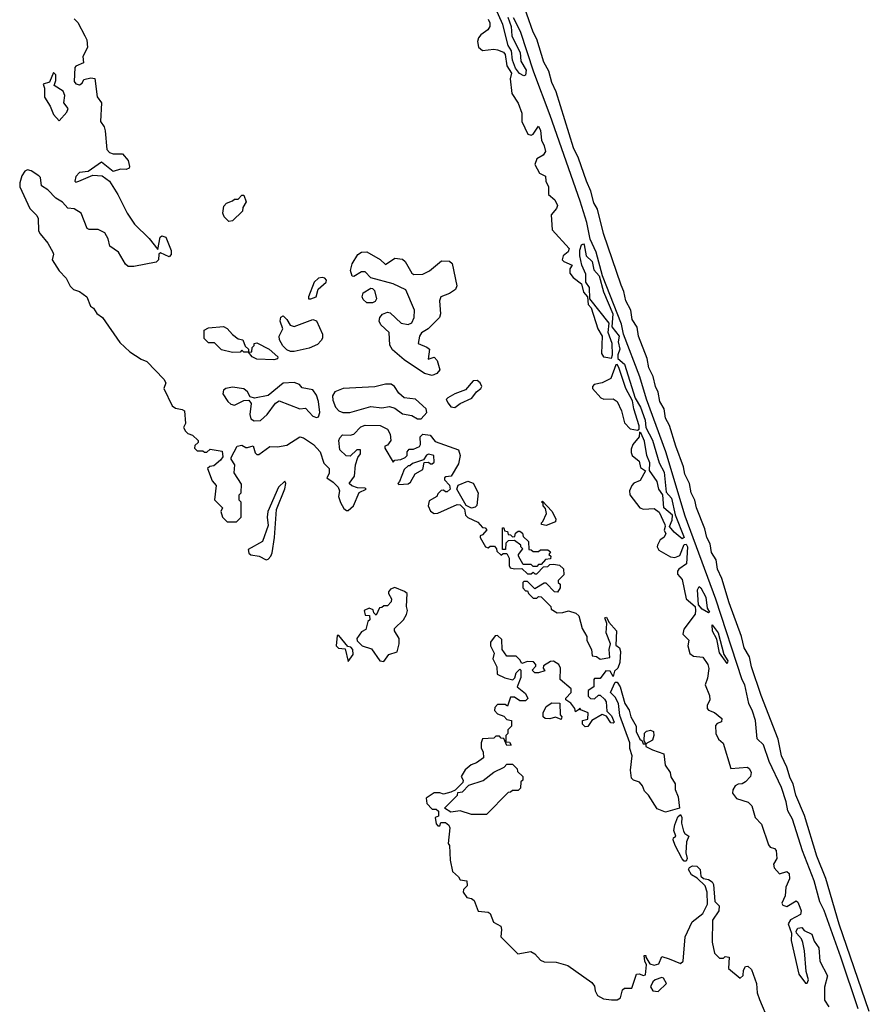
# Model space of a CAD drawing. Extents: x 2789571 to 2951634, y 860514 to 1033803.
# Tile 84 of 102: x 2943014 to 2947567, y 929433 to 934711. Entities that reach past the tile are written whole.
import ezdxf

# ---------------------------------------------------------------- set-up
doc = ezdxf.new("R2010")
doc.units = 0

msp = doc.modelspace()

# ---------------------------------------------------------------- linework, layer by layer
at = {"layer": '0CON05XD'}
for points in [[(2947567.1, 929395), (2947405, 929862.5), (2947333.3, 930106.7), (2947286.8, 930226.8), (2947219.2, 930445), (2947174.2, 930555), (2947160, 930615), (2947142.5, 930645), (2947126, 930705), (2947096.2, 930765), (2947078.6, 930855), (2946988.1, 931088.1), (2946935, 931242.5), (2946924.2, 931295), (2946895.7, 931345), (2946881.4, 931405), (2946815.5, 931585.5), (2946777.1, 931715), (2946754.3, 931765), (2946745.7, 931815), (2946721.4, 931855), (2946715, 931902.5), (2946695.7, 931935), (2946685, 931982.5), (2946641.4, 932095), (2946632.5, 932135), (2946611.9, 932175), (2946604.2, 932225), (2946579.4, 932275), (2946571.4, 932315), (2946529.4, 932425), (2946496.4, 932536.4), (2946475.6, 932575), (2946466.9, 932625), (2946444.4, 932665), (2946435.6, 932715), (2946420.6, 932745), (2946408.3, 932798.3), (2946385.6, 932845), (2946377.1, 932895), (2946330.6, 933015), (2946323.2, 933063.2), (2946296.9, 933105), (2946290, 933155), (2946262.9, 933205), (2946252.5, 933255), (2946237.6, 933287.6), (2946142.5, 933565), (2946110, 933695), (2946090.3, 933730.3), (2946075, 933792.5), (2946050.8, 933845), (2946008.8, 933968.8), (2945982, 934025), (2945889.2, 934325), (2945865.8, 934375), (2945849.2, 934435), (2945823.4, 934483.4), (2945785, 934607.5), (2945765.8, 934645), (2945664, 934935)], [(2945630, 934725), (2945648.5, 934675), (2945651.3, 934625), (2945665.9, 934595), (2945695.9, 934535), (2945699.1, 934489.1), (2945728.3, 934441.7), (2945725, 934414.4), (2945715, 934410), (2945692.4, 934422.4), (2945671.3, 934451.3), (2945654.4, 934495), (2945650, 934545), (2945632.6, 934572.6), (2945602.7, 934685), (2945563, 934773)], [(2943305, 934716.7), (2943325, 934696.7), (2943363.3, 934625), (2943373, 934603), (2943377.5, 934562.5), (2943352.5, 934515), (2943355, 934480), (2943315, 934462.5), (2943310, 934455), (2943305, 934380), (2943315, 934367.5), (2943335, 934362.5), (2943348.3, 934371.7), (2943358.3, 934391.7), (2943395, 934400), (2943417, 934397), (2943428.3, 934298.3), (2943452.5, 934265), (2943447.5, 934165), (2943466.7, 934136.7), (2943472.5, 934115), (2943480, 934015), (2943495, 934000), (2943515, 933992.5), (2943565, 933992.5), (2943595, 933957.5), (2943602.5, 933925), (2943600, 933915), (2943585, 933907.5), (2943555, 933910), (2943515, 933897.5), (2943453, 933947), (2943381.7, 933898.3), (2943335, 933892.5), (2943315, 933870), (2943310, 933845), (2943315, 933840), (2943330, 933845), (2943405, 933877.5), (2943455, 933873.8), (2943495.8, 933845.8), (2943540, 933775), (2943590, 933675), (2943630, 933615), (2943707.7, 933537.7), (2943755, 933480), (2943767.5, 933545), (2943775, 933552.5), (2943796.7, 933545), (2943826.2, 933475), (2943826.4, 933453.6), (2943815, 933440), (2943768.3, 933461.7), (2943760, 933455), (2943757.5, 933425), (2943745, 933412.5), (2943625, 933387.5), (2943595, 933388.8), (2943581.2, 933401.2), (2943543.3, 933465), (2943497.5, 933497.5), (2943487.3, 933537.3), (2943469.4, 933569.4), (2943435, 933586.9), (2943387, 933587), (2943375, 933592.5), (2943343.9, 933673.9), (2943305, 933697.5), (2943271.7, 933701.7), (2943243.9, 933733.9), (2943206.7, 933755), (2943165, 933800), (2943130.7, 933820.7), (2943126, 933865), (2943116.2, 933875), (2943075, 933901.2), (2943055, 933906.7), (2943040.7, 933899.3), (2943026.1, 933873.9), (2943013.9, 933836.1), (2943014, 933815), (2943068.8, 933698.8), (2943105, 933662.5), (2943112, 933645), (2943115, 933580), (2943122.7, 933562.7), (2943165, 933513.8), (2943192, 933465), (2943195.9, 933454.1), (2943187.5, 933425), (2943226.2, 933365), (2943263.8, 933325), (2943285, 933282.5), (2943302.5, 933265), (2943335, 933253.8), (2943373.3, 933225), (2943392.5, 933175), (2943410, 933165), (2943427, 933137), (2943457.5, 933115), (2943550.5, 932980.5), (2943605, 932930.8), (2943665, 932891.2), (2943695, 932878.8), (2943786.7, 932785), (2943796.2, 932765), (2943786.7, 932735), (2943831.2, 932641.2), (2943848.3, 932628.3), (2943885, 932622.5), (2943896.7, 932615), (2943903, 932547), (2943892.5, 932525), (2943902.5, 932505), (2943915, 932492.5), (2943940, 932485), (2943970, 932455), (2943970, 932445), (2943951.7, 932428.3), (2943950, 932415), (2943965, 932400), (2943995, 932400), (2944005, 932392.5), (2944017, 932393), (2944035, 932410), (2944098.3, 932398.3), (2944101.7, 932368.3), (2944089.3, 932350.7), (2944055, 932320), (2944033, 932317), (2944020, 932305), (2944045, 932240), (2944067.5, 932215), (2944058.3, 932138.3), (2944100, 932095), (2944092.5, 932075), (2944100, 932045), (2944125, 932020), (2944175, 932020), (2944200, 932045), (2944200, 932125), (2944190, 932135), (2944190, 932165), (2944200, 932175), (2944201.7, 932221.7), (2944163, 932283), (2944167.5, 932325), (2944147.5, 932355), (2944147.5, 932365), (2944180, 932425), (2944205, 932431.2), (2944225, 932417.5), (2944235, 932417.5), (2944265, 932427.5), (2944275, 932390), (2944285, 932380), (2944295, 932380), (2944355, 932424), (2944395, 932422), (2944445, 932431.2), (2944515, 932474.5), (2944535, 932469.1), (2944588, 932435), (2944624.1, 932394.1), (2944643.9, 932333.9), (2944672.5, 932305), (2944671.7, 932278.3), (2944660, 932255), (2944693, 932233), (2944720, 932205), (2944727.5, 932185), (2944722.5, 932155), (2944733, 932123), (2944751.7, 932091.7), (2944765, 932080), (2944775, 932080), (2944802.5, 932105), (2944833.6, 932176.4), (2944870, 932195), (2944865, 932200), (2944825, 932202.5), (2944793.3, 932213.3), (2944780, 932225), (2944807.5, 932265), (2944813.3, 932325), (2944826.7, 932365), (2944840, 932385), (2944840, 932405), (2944820, 932405), (2944785, 932372.5), (2944763, 932373), (2944730, 932405), (2944724, 932455), (2944729.3, 932470.7), (2944743.9, 932486.1), (2944785, 932483.3), (2944805, 932490), (2944842, 932528)], [(2945523.8, 934715), (2945534.2, 934695), (2945534, 934675), (2945523, 934657), (2945485, 934630.6), (2945473.3, 934615), (2945468.1, 934595), (2945473.1, 934565), (2945495, 934545.5), (2945555, 934553.6), (2945575, 934550.7), (2945606.5, 934536.5), (2945615.4, 934525.4), (2945624.5, 934465), (2945650, 934425), (2945643.1, 934395), (2945652, 934315), (2945684.5, 934264.5), (2945705, 934210), (2945705.5, 934165), (2945736.9, 934096.9), (2945755, 934092.9), (2945765, 934098.6), (2945795, 934140), (2945805, 934117.5), (2945810.4, 934065), (2945825.4, 934035), (2945831.5, 934005), (2945819.2, 933985), (2945784.6, 933965.4), (2945774.3, 933935), (2945798.9, 933888.9), (2945832.5, 933872.5), (2945834.2, 933845), (2945847.1, 933815), (2945847.1, 933775), (2945881.4, 933745), (2945895.5, 933715), (2945890.6, 933699.4), (2945861.4, 933665), (2945867.5, 933585), (2945958, 933485), (2945953, 933467), (2945926, 933445), (2945922, 933425), (2945930, 933415), (2945975.6, 933395.6), (2945961.8, 933375), (2945962.3, 933352.3), (2945979.9, 933329.9), (2946024.5, 933295), (2946035, 933250), (2946057.5, 933225), (2946060, 933185), (2946076.6, 933166.6), (2946112.2, 933055), (2946135.6, 933015), (2946132, 932922), (2946142.5, 932905), (2946155, 932902), (2946185, 932896.7), (2946191.4, 932915), (2946189.1, 932975), (2946168.2, 933035), (2946172.9, 933085), (2946070, 933215), (2946066.9, 933275), (2946047.1, 933305), (2946047.2, 933347.2), (2946026.5, 933395), (2946015.8, 933445), (2946016.1, 933476.1), (2946024.2, 933505), (2946035, 933510), (2946038.8, 933505), (2946049.5, 933445), (2946081.5, 933415), (2946091.4, 933371.4), (2946118.8, 933338.8), (2946143.1, 933253.1), (2946192.1, 933135), (2946187.7, 933065), (2946226.5, 933015), (2946222.1, 932985), (2946230.4, 932945), (2946219.6, 932915), (2946220, 932895), (2946255.3, 932865), (2946312.2, 932682.2), (2946341.1, 932635), (2946365.8, 932565), (2946370, 932525), (2946405, 932457.5), (2946440.3, 932335), (2946467.6, 932285), (2946478.2, 932178.2), (2946507.3, 932147.3), (2946527.4, 932057.4), (2946574.2, 931935.8), (2946565, 931928.6), (2946520.8, 931965), (2946496.2, 931995), (2946511.2, 932028.8), (2946511.9, 932055), (2946466.4, 932095), (2946461.4, 932165), (2946440, 932195), (2946431.1, 932235), (2946388.8, 932295), (2946390.8, 932335), (2946375.5, 932375), (2946361.9, 932451.9), (2946345, 932492.5), (2946335, 932500), (2946334.2, 932475), (2946300.6, 932435), (2946290.9, 932409.1), (2946291.2, 932391.2), (2946296.2, 932375), (2946333.8, 932345), (2946340.7, 932310.7), (2946367, 932293), (2946338.3, 932241.7), (2946305, 932226.2), (2946295, 932213.8), (2946282.2, 932185), (2946282.9, 932165), (2946337.5, 932095), (2946357.7, 932087.7), (2946415, 932090.8), (2946441.2, 932071.2), (2946470.8, 932005), (2946473.8, 931995), (2946467.5, 931975), (2946476.7, 931955), (2946466.7, 931935), (2946447, 931923), (2946432.5, 931895), (2946430, 931885), (2946438.3, 931868.3), (2946502.1, 931832.1), (2946525, 931828.2), (2946551.3, 931838.7), (2946575, 931897.5), (2946585, 931900), (2946593.1, 931885), (2946588, 931795), (2946546.7, 931765), (2946539.4, 931755), (2946538.6, 931738.6), (2946565, 931710), (2946586.2, 931606.2), (2946633.8, 931565), (2946636.2, 931545), (2946633.3, 931525), (2946574, 931445), (2946567, 931417), (2946600, 931385), (2946593.8, 931355), (2946605, 931313.3), (2946625, 931300), (2946675, 931293.8), (2946702, 931255), (2946707.5, 931232.5), (2946699.3, 931180.7), (2946686.7, 931145), (2946711.2, 931088.8), (2946711.9, 931065), (2946699.1, 931035), (2946699.1, 931019.1), (2946705, 931009.2), (2946737, 930997), (2946777.5, 930965), (2946775, 930947.5), (2946751.7, 930938.3), (2946742.3, 930927.7), (2946744.2, 930885), (2946758.8, 930855), (2946783.2, 930833.2), (2946825, 930697.5), (2946915, 930703.8), (2946925, 930696), (2946934, 930675), (2946931.2, 930655), (2946903.3, 930625), (2946885.7, 930614.3), (2946865, 930614), (2946848, 930605), (2946835, 930582.5), (2946834.4, 930565), (2946855, 930537.1), (2946917.3, 930517.3), (2946936.8, 930496.8), (2946955.9, 930435), (2946988.6, 930398.6), (2947027.7, 930287.7), (2947035.9, 930275.9), (2947059.1, 930269.1), (2947068.3, 930258.3), (2947071.6, 930215), (2947053.2, 930185), (2947056.8, 930165), (2947085, 930133.1), (2947124.6, 930144.6), (2947137.3, 930135), (2947140.3, 930105), (2947119.4, 930060.6), (2947116.2, 930013.8), (2947099.2, 929975), (2947104.2, 929965), (2947125, 929956.9), (2947175, 929987.1), (2947185, 929980), (2947195.5, 929954.5), (2947202, 929935), (2947198.8, 929915), (2947145, 929886.2), (2947131.8, 929865), (2947150, 929815), (2947148.5, 929775), (2947190.3, 929595), (2947225, 929547.1), (2947235, 929546), (2947240.9, 929565), (2947228.9, 929608.9), (2947220.6, 929720.6), (2947211.1, 929765), (2947204.3, 929785), (2947177.5, 929815), (2947175.7, 929825), (2947185, 929840.8), (2947205, 929845.6), (2947218.1, 929828.1), (2947260, 929810), (2947272.2, 929772.2), (2947296.8, 929735), (2947301.2, 929665), (2947342.7, 929585), (2947327.1, 929525), (2947326.9, 929455), (2947349.9, 929419.9)], [(2947508.2, 929408.2), (2947414.5, 929685), (2947325.8, 929935.8), (2947302.1, 929982.1), (2947271, 930095), (2947208.9, 930255), (2947155.1, 930425.1), (2947130.6, 930470.6), (2947121.9, 930518.1), (2947096.1, 930596.1), (2947030, 930735), (2946999.7, 930825), (2946965.5, 930855.5), (2946957.6, 930955), (2946941.7, 931005), (2946920.8, 931045), (2946899.5, 931145), (2946885, 931172.5), (2946745.2, 931605), (2946579.8, 932049.8), (2946476.6, 932395), (2946372.2, 932677.8), (2946336.9, 932796.9), (2946250, 933025), (2946239.1, 933079.1), (2946138, 933338), (2946104.2, 933465), (2946071.6, 933535), (2946053.2, 933625), (2946018, 933738), (2945857.2, 934197.2), (2945769.5, 934429.5), (2945697.7, 934647.7), (2945660.8, 934720.8)], [(2943225, 934170), (2943266.7, 934215), (2943273.3, 934235), (2943250, 934265), (2943255.8, 934305), (2943247.6, 934327.6), (2943198.3, 934358.3), (2943206.7, 934385), (2943206.7, 934415), (2943195, 934427.5), (2943173.3, 934376.7), (2943140, 934365), (2943147.5, 934345), (2943147, 934297), (2943177.7, 934247.7), (2943195, 934202.5), (2943225, 934170)], [(2944135, 933630), (2944110, 933655), (2944103.3, 933675), (2944108.3, 933711.7), (2944121.7, 933728.3), (2944155, 933740), (2944165, 933750), (2944185, 933750), (2944205, 933770), (2944215, 933770), (2944227.5, 933735), (2944210, 933705), (2944207.5, 933685), (2944155, 933632.5), (2944135, 933630)], [(2945225, 932803.8), (2945183.8, 932815), (2945075, 932888.6), (2945011.8, 932941.8), (2944997, 932967), (2944993.9, 933033.9), (2944950, 933075), (2944940.8, 933095), (2944944.2, 933115), (2944957.9, 933132.1), (2944985, 933144.2), (2944999.1, 933139.1), (2945057.5, 933085), (2945095, 933077.5), (2945115, 933086), (2945128.1, 933115), (2945130, 933155), (2945082.5, 933262.5), (2945015, 933296.2), (2944895, 933328.1), (2944865, 933359.5), (2944845, 933359.1), (2944805, 933334.2), (2944795.8, 933335.8), (2944787.6, 933367.6), (2944795, 933403.1), (2944826.7, 933453.3), (2944845, 933464.4), (2944875, 933467.1), (2944945.8, 933425.8), (2944975, 933398.8), (2945025, 933433.1), (2945065, 933428.1), (2945080, 933415), (2945115, 933352.5), (2945126.1, 933346.1), (2945175, 933346.9), (2945210, 933365), (2945275, 933419.4), (2945316.8, 933416.8), (2945331.2, 933405), (2945357.5, 933285), (2945350, 933265), (2945316.7, 933243.3), (2945270, 933225), (2945263.8, 933205), (2945268.8, 933135), (2945263.3, 933115), (2945203.3, 933055), (2945167.3, 933032.7), (2945156.2, 933015), (2945150, 932975), (2945196.7, 932956.7), (2945210, 932945), (2945202.5, 932892.5), (2945235, 932902.5), (2945251.2, 932885), (2945266.2, 932835), (2945250, 932815), (2945225, 932803.8)], [(2944575, 933214.4), (2944602, 933225), (2944613.9, 933266.1), (2944656.2, 933305), (2944658, 933315), (2944650, 933325), (2944635, 933329.4), (2944615, 933325.5), (2944592, 933305), (2944562, 933225), (2944562.5, 933215), (2944575, 933214.4)], [(2944905, 933193.3), (2944875, 933194.2), (2944855, 933210.8), (2944849.5, 933225), (2944855, 933248), (2944895, 933272), (2944905, 933271.2), (2944915, 933260), (2944926.7, 933215), (2944919.3, 933200.7), (2944905, 933193.3)], [(2944465, 932932), (2944445, 932941.2), (2944423.4, 932963.4), (2944405.8, 932995), (2944404.2, 933015.8), (2944423.8, 933055), (2944410, 933095), (2944412.7, 933117.3), (2944425, 933123.3), (2944446.2, 933105), (2944464.2, 933074.2), (2944485, 933067.1), (2944585, 933103.8), (2944605, 933096.7), (2944636.2, 933025), (2944636.7, 933005), (2944628.8, 932991.2), (2944609.2, 932970.8), (2944565, 932950), (2944485, 932932.5), (2944465, 932932)], [(2944375, 932888.8), (2944285, 932892.5), (2944260, 932905), (2944240, 932930), (2944215, 932930), (2944205, 932940), (2944195, 932930), (2944155, 932927.5), (2944095, 932942.5), (2944058.3, 932978.3), (2944025, 932980), (2944001.7, 933001.7), (2944003, 933047), (2944025, 933060), (2944105.9, 933065.9), (2944125.8, 933055.8), (2944153.6, 933023.6), (2944185, 933000), (2944210, 932995), (2944221.7, 932961.7), (2944240, 932945), (2944240, 932930), (2944258.3, 932931.7), (2944260, 932955), (2944270, 932965), (2944270, 932975), (2944285, 932980), (2944350, 932945), (2944397.5, 932905), (2944395, 932893.3), (2944375, 932888.8)], [(2946325, 932511.2), (2946334, 932516), (2946334.4, 932535), (2946305.4, 932625), (2946298.5, 932668.5), (2946262.5, 932735), (2946225, 932846.7), (2946215, 932862.5), (2946208.3, 932861.7), (2946182.5, 932787.5), (2946135.8, 932764.2), (2946092.5, 932755), (2946084.1, 932745.9), (2946083.8, 932735), (2946127.5, 932685), (2946145, 932678), (2946195, 932678.2), (2946215, 932665.4), (2946238.9, 932615), (2946255, 932550), (2946285, 932517.8), (2946325, 932511.2)], [(2944271.1, 932561.1), (2944305, 932562.9), (2944340, 932595), (2944384.1, 932655.9), (2944405, 932667.5), (2944515, 932626), (2944545, 932629.2), (2944585, 932586.4), (2944605, 932578.8), (2944615, 932581.8), (2944621.5, 932605), (2944616, 932665), (2944605, 932698.6), (2944585, 932726.8), (2944528.3, 932738.3), (2944513.3, 932755), (2944485, 932766.9), (2944425, 932762.7), (2944345, 932696.7), (2944272.9, 932682.9), (2944249.7, 932689.7), (2944235, 932715.8), (2944215, 932731.9), (2944155, 932741.6), (2944119.2, 932735), (2944106.9, 932725), (2944101.9, 932705), (2944129.2, 932665), (2944145, 932651.1), (2944165, 932645.5), (2944215, 932670.6), (2944241.2, 932671.2), (2944254.5, 932654.5), (2944246.7, 932595), (2944252.2, 932572.2), (2944271.1, 932561.1)], [(2945145, 932571.1), (2945165, 932572.3), (2945195.6, 932605), (2945191.9, 932625), (2945135, 932677.1), (2945074.2, 932684.2), (2945045, 932710), (2945022.3, 932745), (2945005, 932756.9), (2944975, 932758.4), (2944917.2, 932742.8), (2944747.5, 932735), (2944702.8, 932717.2), (2944690, 932695), (2944692.1, 932672.1), (2944706.2, 932635), (2944724.6, 932614.6), (2944745, 932605.6), (2944782.5, 932605), (2944895, 932637.5), (2944955, 932630.6), (2944995, 932638.1), (2945025, 932629.2), (2945065, 932597.8), (2945115, 932589.6), (2945145, 932571.1)], [(2945345, 932631.9), (2945375, 932654.3), (2945437.5, 932682.5), (2945462.7, 932717.3), (2945485.8, 932735), (2945490.8, 932745), (2945482.5, 932765), (2945465, 932776.7), (2945444.4, 932775.6), (2945402.5, 932727.5), (2945345, 932706.2), (2945308, 932685), (2945298.8, 932675), (2945310.5, 932655), (2945325, 932636.7), (2945345, 932631.9)], [(2944842, 932528), (2944865, 932537.5), (2944945, 932535.7), (2944985.9, 932515.9), (2944999.3, 932489.3), (2945002.5, 932455), (2944985, 932430), (2944970, 932425), (2944970, 932415), (2945015, 932340), (2945025, 932350), (2945057, 932353), (2945080, 932365), (2945090, 932375), (2945090, 932395), (2945101.7, 932408.3), (2945125, 932410), (2945156.4, 932423.6), (2945162.5, 932435), (2945160, 932475), (2945175, 932490), (2945214.5, 932484.5), (2945240.3, 932450.3), (2945365, 932405.7), (2945373.6, 932375), (2945365, 932330), (2945326.4, 932263.6), (2945298.3, 932261.7), (2945290, 932255), (2945290, 932245), (2945317, 932217), (2945320, 932195), (2945305, 932180), (2945295, 932180), (2945285, 932190), (2945273, 932187), (2945255, 932170), (2945250, 932155), (2945208.3, 932131.7), (2945203.8, 932105), (2945215.9, 932075.9), (2945234.3, 932064.3), (2945255, 932065.8), (2945358.3, 932111.7), (2945375, 932110), (2945397, 932087), (2945403.3, 932055), (2945415, 932042.5), (2945468.3, 932018.3), (2945495, 931990), (2945508.3, 931988.3), (2945517, 931977), (2945495, 931950), (2945482.5, 931945), (2945482.5, 931935), (2945510, 931885), (2945525, 931880), (2945535, 931890), (2945558.3, 931888.3), (2945570, 931875), (2945571.7, 931861.7), (2945595, 931840), (2945605, 931850), (2945625, 931850), (2945637.5, 931825), (2945637.5, 931785), (2945643.3, 931773.3), (2945665, 931767.5), (2945705, 931770), (2945735, 931740), (2945755, 931740), (2945765, 931750), (2945775, 931740), (2945785, 931740), (2945821.7, 931778.3), (2945845, 931780), (2945855, 931790), (2945875, 931792.5), (2945907, 931787), (2945928.3, 931768.3), (2945930, 931735), (2945900, 931705), (2945900, 931695), (2945910, 931685), (2945910, 931665), (2945897, 931643), (2945880, 931645), (2945835, 931690), (2945825, 931690), (2945775, 931660), (2945735, 931700), (2945715, 931700), (2945710, 931695), (2945710, 931665), (2945725, 931650), (2945735, 931650), (2945740, 931635), (2945765, 931610), (2945785, 931610), (2945795, 931620), (2945808.3, 931618.3), (2945860, 931565), (2945861.7, 931551.7), (2945895, 931532.5), (2945925, 931533.3), (2945955, 931542.5), (2945995, 931530), (2946010, 931515), (2946028.3, 931448.3), (2946052.5, 931405), (2946053, 931383), (2946077.5, 931335), (2946081.7, 931301.7), (2946105, 931297.5), (2946125, 931282.5), (2946177, 931293), (2946172.5, 931335), (2946180, 931365), (2946156.7, 931425), (2946160, 931475), (2946150, 931505), (2946158.3, 931508.3), (2946171.7, 931481.7), (2946212.5, 931435), (2946208.3, 931358.3), (2946227.5, 931345), (2946233.3, 931325), (2946230, 931265), (2946220, 931235), (2946201.7, 931218.3), (2946195, 931190), (2946178.3, 931218.3), (2946155, 931220), (2946125, 931180), (2946095, 931180), (2946090, 931175), (2946090, 931135), (2946060, 931115), (2946060, 931085), (2946073, 931073), (2946095, 931070), (2946115, 931090), (2946125, 931090), (2946148.3, 931068.3), (2946157.5, 931055), (2946160, 931005), (2946185, 930980), (2946200, 930945), (2946195, 930940), (2946181.7, 930941.7), (2946158.3, 930978.3), (2946135, 930987.5), (2946080, 930955), (2946058.3, 930921.7), (2946045, 930920), (2946030, 930935), (2946030, 930955), (2946058.3, 930961.7), (2946060, 930995), (2946021.7, 931011.7), (2946015, 931020), (2946008.3, 931011.7), (2945991.7, 931001.7), (2945988.3, 931018.3), (2945966.7, 931046.7), (2945940, 931065), (2945940, 931075), (2945970, 931105), (2945970, 931125), (2945910, 931175), (2945912.5, 931235), (2945902.5, 931255), (2945875, 931272.5), (2945858.3, 931271.7), (2945821.7, 931248.3), (2945820, 931235), (2945828.3, 931221.7), (2945795, 931210), (2945775, 931210), (2945760, 931225), (2945780, 931245), (2945780, 931255), (2945768.3, 931268.3), (2945735, 931270), (2945705, 931260), (2945695, 931280), (2945675, 931300), (2945625, 931300), (2945600, 931335), (2945598.3, 931388.3), (2945575, 931410), (2945561.7, 931408.3), (2945537.5, 931375), (2945537.5, 931355), (2945557.5, 931315), (2945550, 931285), (2945571.7, 931241.7), (2945573, 931203), (2945613, 931183), (2945657.5, 931172.5), (2945667, 931183), (2945675, 931210), (2945695, 931230), (2945700, 931225), (2945700, 931185), (2945680, 931135), (2945725, 931100), (2945737, 931073), (2945725, 931060), (2945695, 931060), (2945665, 931080), (2945645, 931080), (2945628.3, 931031.7), (2945615, 931040), (2945575, 931040), (2945560, 931025), (2945558.3, 931008.3), (2945575, 930990), (2945608.3, 930978.3), (2945625, 930960), (2945650, 930955), (2945650, 930925), (2945630, 930905), (2945630, 930885), (2945620, 930875), (2945620, 930840), (2945638.3, 930838.3), (2945648.3, 930821.7), (2945625, 930820), (2945608.3, 930858.3), (2945595, 930860), (2945585, 930870), (2945565, 930870), (2945555, 930860), (2945494, 930856), (2945486.7, 930835), (2945487, 930807), (2945497, 930787), (2945500, 930755), (2945462.5, 930727.5), (2945433.9, 930716.1), (2945400.7, 930689.3), (2945380, 930655), (2945390, 930635), (2945388.3, 930621.7), (2945348.3, 930581.7), (2945325, 930570), (2945285, 930560), (2945265, 930567.5), (2945235, 930566.7), (2945191.7, 930538.3), (2945195, 930510), (2945225, 930480), (2945245, 930480), (2945258.3, 930468.3), (2945258.3, 930441.7), (2945240, 930435), (2945245, 930400), (2945255, 930390), (2945265, 930390), (2945271.7, 930408.3), (2945295, 930407.5), (2945313, 930393), (2945319.3, 930379.3), (2945310, 930295), (2945317.5, 930285), (2945320, 930205), (2945332.5, 930145), (2945366.4, 930116.4), (2945375, 930100), (2945410, 930095), (2945411.7, 930068.3), (2945391.7, 930048.3), (2945390, 930035), (2945410, 930005), (2945435, 930000), (2945450, 929990), (2945471.7, 929931.7), (2945525, 929927.5), (2945535, 929920), (2945553.3, 929873.3), (2945591.7, 929851.7), (2945596.7, 929835), (2945592.5, 929795), (2945683.9, 929703.9), (2945753.9, 929716.1), (2945775, 929702.9), (2945805, 929670.5), (2945825, 929660.5), (2945888.3, 929658.3), (2945951.7, 929641.7), (2946079.3, 929549.3), (2946095, 929530), (2946097.5, 929505), (2946110.7, 929480.7), (2946143, 929463), (2946185, 929456.7), (2946215, 929457.5), (2946233, 929467), (2946245, 929510), (2946255, 929520), (2946295, 929520), (2946320, 929595), (2946335, 929596.7), (2946355, 929587.5), (2946368.3, 929591.7), (2946372.5, 929645), (2946363.3, 929665), (2946360, 929695), (2946370, 929695), (2946370, 929685), (2946390.7, 929650.7), (2946415, 929642.5), (2946439.3, 929650.7), (2946455, 929690), (2946495, 929677.5), (2946555, 929652.5), (2946570, 929665), (2946580, 929795), (2946617.5, 929875), (2946675, 929920), (2946699.3, 929970.7), (2946698.8, 930035), (2946688.3, 930068.3), (2946645, 930110), (2946615, 930127.5), (2946597.5, 930155), (2946603.6, 930166.4), (2946620, 930175), (2946643, 930173), (2946660, 930155), (2946665, 930120), (2946678.3, 930108.3), (2946705, 930102.5), (2946725, 930090), (2946732.5, 930075), (2946740, 929985), (2946761.7, 929961.7), (2946760, 929935), (2946726.4, 929883.6), (2946725.9, 929765.9), (2946737.5, 929707.5), (2946765, 929680), (2946785, 929680), (2946795, 929690), (2946816.4, 929686.4), (2946812.5, 929625), (2946875, 929572.5), (2946891.7, 929588.3), (2946893.6, 929616.4), (2946903.6, 929636.4), (2946917, 929637), (2946935, 929620), (2946962.5, 929545), (2946966.7, 929495), (2946978.3, 929458.3), (2947026.2, 929345)], [(2945045, 932220), (2945095, 932222.5), (2945108.3, 932231.7), (2945133.6, 932276.4), (2945175, 932300), (2945181.7, 932338.3), (2945205, 932340), (2945215, 932330), (2945225, 932330), (2945235, 932340), (2945232.5, 932375), (2945205, 932382.5), (2945193.6, 932376.4), (2945178.3, 932351.7), (2945118.3, 932331.7), (2945105, 932320), (2945095, 932320), (2945075, 932300), (2945050, 932235), (2945040, 932225), (2945045, 932220)], [(2944335, 931816.2), (2944345, 931820), (2944360, 931835), (2944366.7, 931853.3), (2944379.2, 931935), (2944390.4, 932085), (2944435, 932196.7), (2944440, 932225), (2944435, 932236.7), (2944401.4, 932205), (2944344, 932075), (2944340, 932045), (2944345, 932000), (2944315.7, 931914.3), (2944238.3, 931871.7), (2944241.7, 931851.7), (2944253, 931843), (2944296.4, 931836.4), (2944335, 931816.2)], [(2945435, 932093.3), (2945406.7, 932106.7), (2945356.7, 932195), (2945363.9, 932216.1), (2945415, 932237.5), (2945445, 932226.2), (2945470.6, 932175), (2945463.6, 932106.4), (2945455, 932097.5), (2945435, 932093.3)], [(2945835, 932000), (2945810, 932005), (2945810, 932015), (2945818.3, 932021.7), (2945837.5, 932065), (2945831.7, 932091.7), (2945820, 932105), (2945820, 932120), (2945810, 932125), (2945815, 932130), (2945865, 932077.5), (2945887.5, 932035), (2945885, 932020), (2945835, 932000)], [(2945785, 931780), (2945765, 931780), (2945755, 931790), (2945711.7, 931791.7), (2945687.5, 931835), (2945687.5, 931845), (2945710, 931875), (2945700, 931885), (2945700, 931895), (2945665, 931920), (2945631.7, 931918.3), (2945620, 931905), (2945618.3, 931871.7), (2945601.7, 931871.7), (2945601.7, 931988.3), (2945608.3, 931988.3), (2945611.7, 931971.7), (2945628.3, 931968.3), (2945631.7, 931951.7), (2945645, 931950), (2945655, 931940), (2945668.3, 931941.7), (2945671.7, 931958.3), (2945685, 931970), (2945695, 931970), (2945708.3, 931958.3), (2945711.7, 931941.7), (2945740, 931915), (2945741.7, 931871.7), (2945755, 931870), (2945765, 931860), (2945795, 931860), (2945805, 931870), (2945845, 931870), (2945858.3, 931858.3), (2945850, 931845), (2945860, 931835), (2945858.3, 931821.7), (2945831.7, 931818.3), (2945808.3, 931791.7), (2945795, 931790), (2945785, 931780)], [(2944965, 931270), (2944991.7, 931308.3), (2945037, 931323), (2945047.5, 931365), (2945047.5, 931395), (2945022.5, 931435), (2945023, 931447), (2945070, 931495), (2945087, 931523), (2945092.5, 931545), (2945087.5, 931565), (2945090, 931635), (2945077, 931647), (2945025, 931667.5), (2945001.7, 931658.3), (2944990, 931645), (2944990, 931635), (2945007, 931607), (2945005, 931590), (2944985, 931570), (2944965, 931570), (2944955, 931560), (2944941.7, 931558.3), (2944925, 931520), (2944911.7, 931531.7), (2944908.3, 931548.3), (2944887, 931557), (2944860, 931545), (2944865, 931520), (2944888.3, 931518.3), (2944890, 931495), (2944880, 931485), (2944868.3, 931441.7), (2944845, 931430), (2944820, 931395), (2944821.7, 931381.7), (2944850, 931355), (2944899.3, 931339.3), (2944943.6, 931273.6), (2944965, 931270)], [(2946705, 931531.2), (2946672.1, 931552.1), (2946651.2, 931575), (2946646.9, 931655), (2946655, 931673.8), (2946665, 931665.8), (2946691.3, 931615), (2946697.5, 931557.5), (2946710, 931535), (2946705, 931531.2)], [(2946805, 931260), (2946765, 931316.7), (2946750.8, 931390.8), (2946726.2, 931433.8), (2946725, 931467.5), (2946756.7, 931425), (2946787.6, 931307.6), (2946808.6, 931275), (2946805, 931260)], [(2944775, 931270), (2944801.7, 931308.3), (2944800, 931335), (2944788.3, 931348.3), (2944771.7, 931351.7), (2944725, 931410), (2944715, 931410), (2944710, 931355), (2944723, 931343), (2944758.3, 931338.3), (2944775, 931270)], [(2946475, 930463.8), (2946430.8, 930480.8), (2946383.3, 930555), (2946362.5, 930575), (2946352.5, 930605), (2946335, 930623.3), (2946303.9, 930633.9), (2946293.3, 930645), (2946287.5, 930687.5), (2946296.7, 930765), (2946283.3, 930805), (2946283.3, 930835), (2946230.7, 930980.7), (2946222.5, 931045), (2946205, 931080), (2946180, 931105), (2946205, 931160), (2946215, 931160), (2946232.5, 931135), (2946256.1, 931046.1), (2946279.5, 931009.5), (2946290, 930975), (2946317.5, 930925), (2946317.5, 930895), (2946337.5, 930855), (2946350, 930845), (2946355, 930830), (2946370, 930830), (2946360, 930845), (2946363, 930887), (2946373, 930897), (2946395, 930902.5), (2946410, 930895), (2946412.5, 930875), (2946405, 930850), (2946370, 930830), (2946370, 930815), (2946405, 930796.7), (2946466.4, 930776.4), (2946473.8, 930715), (2946500, 930675), (2946503, 930653), (2946526.2, 930615), (2946527.5, 930585), (2946542.5, 930545), (2946550, 930485), (2946475, 930463.8)], [(2945915, 930960), (2945885, 930972.5), (2945855, 930963.3), (2945830, 930965), (2945820, 930975), (2945820, 930995), (2945835, 931030), (2945865, 931050), (2945908.3, 931048.3), (2945910, 930985), (2945920, 930975), (2945915, 930960)], [(2945515, 930450), (2945435, 930450), (2945375, 930470), (2945325, 930462.5), (2945290, 930485), (2945360, 930555), (2945361.7, 930568.3), (2945387, 930573), (2945421.7, 930608.3), (2945497, 930633), (2945555, 930677.5), (2945610, 930705), (2945625, 930720), (2945655, 930720), (2945680, 930695), (2945681.7, 930681.7), (2945710, 930655), (2945710, 930635), (2945700, 930625), (2945698.3, 930591.7), (2945685, 930580), (2945655, 930580), (2945645, 930570), (2945631.7, 930568.3), (2945515, 930450)], [(2946585, 930200), (2946575, 930200), (2946565, 930212.5), (2946526, 930285), (2946516.7, 930315), (2946517.5, 930325), (2946530, 930335), (2946518.8, 930365), (2946524.3, 930395.7), (2946541.7, 930438.3), (2946555, 930450), (2946562.5, 930435), (2946560, 930405), (2946570.8, 930360.8), (2946578.3, 930348.3), (2946600, 930335), (2946586.7, 930305), (2946583.8, 930245), (2946591.2, 930215), (2946585, 930200)], [(2946435, 929502.5), (2946480, 929545), (2946465, 929572.5), (2946455, 929577.5), (2946420, 929565), (2946407, 929553), (2946393.9, 929526.1), (2946407.5, 929505), (2946435, 929502.5)]]:
    msp.add_lwpolyline(points, dxfattribs=at)

doc.saveas('drawing.dxf')
